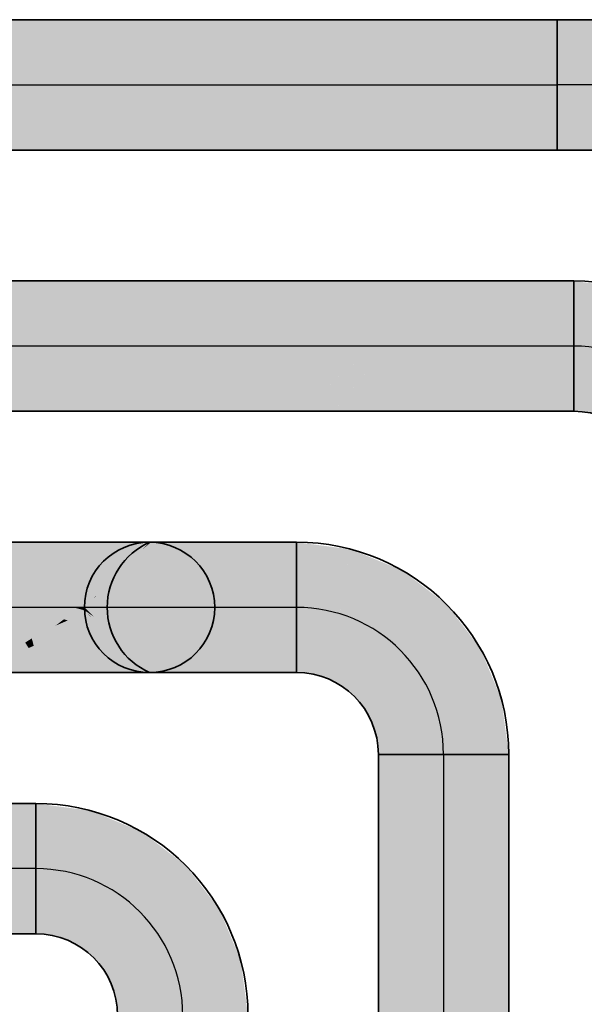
# Model space of a CAD drawing. Extents: x 635 to 1785, y -95 to 499.
# Tile 122 of 159: x 1127.65 to 1130.57, y 166.26 to 171.36. Entities that reach past the tile are written whole.
import ezdxf
from ezdxf.lldxf.tags import DXFTag

# ---------------------------------------------------------------- set-up
doc = ezdxf.new("R2010")
doc.units = 0
doc.layers.get('0').update_dxf_attribs({"lineweight": 35})
doc.layers.add('Rohrleitung', color=1, linetype='Continuous', lineweight=35, true_color=0xff0000)
doc.layers.add('Rohrleitung-Shading', color=1, linetype='Continuous', lineweight=35, true_color=0xff0000)
tags = doc.linetypes.add('STRICHPUNKT2', pattern=[12.7, 6.35, -3.175, 0, -3.175]).pattern_tags.tags
tags[10:11] = [DXFTag(74, 4), DXFTag(75, 0), DXFTag(340, '0'), DXFTag(46, 0.0), DXFTag(50, 0.0), DXFTag(44, 0.0), DXFTag(45, 0.0)]
tags[8:9] = [DXFTag(74, 4), DXFTag(75, 0), DXFTag(340, '0'), DXFTag(46, 0.0), DXFTag(50, 0.0), DXFTag(44, 0.0), DXFTag(45, 0.0)]
tags[6:7] = [DXFTag(74, 4), DXFTag(75, 0), DXFTag(340, '0'), DXFTag(46, 0.0), DXFTag(50, 0.0), DXFTag(44, 0.0), DXFTag(45, 0.0)]
tags[4:5] = [DXFTag(74, 4), DXFTag(75, 0), DXFTag(340, '0'), DXFTag(46, 0.0), DXFTag(50, 0.0), DXFTag(44, 0.0), DXFTag(45, 0.0)]

# ---------------------------------------------------------------- blocks, each defined once
blk = doc.blocks.new('Shading-A06HSUEENL', base_point=(1129.843, 127.1692))
at = {"layer": 'Rohrleitung-Shading', "color": 12, "true_color": 0xd90000}
for points in [[(1129.843, 167.2851), (1129.843, 167.5567), (1129.506, 167.3479), (1129.506, 167.5567)], [(1129.8837, 166.9405), (1130.1801, 166.9808), (1129.843, 167.5567), (1130.1801, 167.5567)], [(1129.843, 167.5567), (1129.843, 167.2851), (1129.8628, 167.2573)], [(1129.506, 167.1189), (1129.843, 166.9349), (1129.506, 167.3479), (1129.843, 167.2851)], [(1129.843, 167.2851), (1129.843, 166.9349), (1129.8628, 167.2573), (1129.8837, 166.9405)], [(1129.843, 166.6882), (1129.843, 166.9349), (1129.506, 167.0696), (1129.506, 167.1189)], [(1129.843, 166.6041), (1129.843, 166.6882), (1129.506, 166.8968), (1129.506, 167.0696)], [(1130.0977, 166.3159), (1130.1801, 166.3702), (1129.843, 166.6882), (1130.1801, 166.9808)], [(1129.9559, 166.7862), (1130.1801, 166.9808), (1129.8878, 166.8759), (1129.8837, 166.9405)], [(1129.8837, 166.9405), (1129.843, 166.9349), (1129.8878, 166.8759)], [(1129.843, 166.9349), (1129.843, 166.6882), (1129.9559, 166.7862)], [(1129.506, 166.6494), (1129.843, 166.1481), (1129.506, 166.8968), (1129.843, 166.6041)], [(1129.843, 165.538), (1129.843, 166.1481), (1129.506, 166.2177), (1129.506, 166.6494)], [(1130.0977, 166.3159), (1129.843, 166.6882), (1129.843, 166.6041)], [(1129.843, 166.1481), (1130.0977, 166.3159), (1129.843, 166.6041)], [(1130.1801, 165.7005), (1130.1801, 166.3702), (1129.843, 165.538), (1129.843, 166.1481)]]:
    blk.add_solid(points, dxfattribs=at)
blk = doc.blocks.new('Shading-A06HSUEQNL', base_point=(1128.1775, 168.0303))
at = {"layer": 'Rohrleitung-Shading', "color": 12, "true_color": 0xd90000}
for points in [[(1127.6725, 168.3167), (1127.7598, 168.6537), (1127.563, 168.3167), (1127.563, 168.6537)], [(1127.6798, 168.1346), (1127.563, 168.3167), (1127.563, 168.0605)], [(1127.714, 168.1564), (1127.6744, 168.3094), (1127.6798, 168.1346), (1127.563, 168.3167)], [(1127.6744, 168.3094), (1127.6725, 168.3167), (1127.563, 168.3167)], [(1127.563, 168.0462), (1127.6979, 168.1064), (1127.563, 168.0605), (1127.6798, 168.1346)], [(1127.724, 168.118), (1127.714, 168.1564), (1127.6979, 168.1064), (1127.6798, 168.1346)], [(1127.7467, 168.0303), (1127.6979, 168.1064), (1127.563, 167.9797), (1127.563, 168.0462)], [(1127.6979, 168.1064), (1127.7467, 168.0303), (1127.724, 168.118)], [(1127.7467, 168.0303), (1127.563, 167.9797), (1127.5677, 167.9797)], [(1127.5677, 167.9797), (1127.7598, 167.9797), (1127.7467, 168.0303)]]:
    blk.add_solid(points, dxfattribs=at)
at = {"layer": 'Rohrleitung-Shading', "color": 12, "true_color": 0xd30000}
for points in [[(1127.7745, 168.3167), (1127.943, 168.6537), (1127.6725, 168.3167), (1127.7598, 168.6537)], [(1127.6744, 168.3094), (1127.7897, 168.2863), (1127.6725, 168.3167), (1127.782, 168.3018)], [(1127.782, 168.3018), (1127.7745, 168.3167), (1127.6725, 168.3167)], [(1127.8246, 168.2168), (1127.7897, 168.2863), (1127.714, 168.1564), (1127.6744, 168.3094)], [(1127.8528, 168.1603), (1127.8246, 168.2168), (1127.724, 168.118), (1127.714, 168.1564)], [(1127.724, 168.118), (1127.7467, 168.0303), (1127.8528, 168.1603), (1127.9056, 168.0544)], [(1127.7467, 168.0303), (1127.7598, 167.9797), (1127.9056, 168.0544), (1127.943, 167.9797)]]:
    blk.add_solid(points, dxfattribs=at)
at = {"layer": 'Rohrleitung-Shading', "color": 12, "true_color": 0xc70000}
for points in [[(1127.8622, 168.3167), (1128.1005, 168.6537), (1127.7745, 168.3167), (1127.943, 168.6537)], [(1127.782, 168.3018), (1127.8954, 168.2698), (1127.7745, 168.3167), (1127.8727, 168.3018)], [(1127.8727, 168.3018), (1127.8622, 168.3167), (1127.7745, 168.3167)], [(1127.7897, 168.2863), (1127.9135, 168.2441), (1127.782, 168.3018), (1127.8954, 168.2698)], [(1127.8246, 168.2168), (1127.8373, 168.2222), (1127.7897, 168.2863), (1127.8804, 168.2554)], [(1127.9587, 168.1801), (1127.9135, 168.2441), (1127.8246, 168.2168), (1127.8995, 168.2489)], [(1127.8373, 168.2222), (1127.8995, 168.2489), (1127.8804, 168.2554)], [(1127.9587, 168.1801), (1127.8246, 168.2168), (1127.8528, 168.1603)], [(1127.8528, 168.1603), (1127.9056, 168.0544), (1127.9587, 168.1801), (1128.0476, 168.0544)], [(1127.9056, 168.0544), (1127.943, 167.9797), (1128.0476, 168.0544), (1128.1005, 167.9797)]]:
    blk.add_solid(points, dxfattribs=at)
at = {"layer": 'Rohrleitung-Shading', "color": 12, "true_color": 0xb60000}
for points in [[(1127.9293, 168.3167), (1128.2212, 168.6537), (1127.8622, 168.3167), (1128.1005, 168.6537)], [(1127.8727, 168.3018), (1127.97, 168.2698), (1127.8622, 168.3167), (1127.9423, 168.3018)], [(1127.9423, 168.3018), (1127.9293, 168.3167), (1127.8622, 168.3167)], [(1127.8954, 168.2698), (1128.017, 168.2156), (1127.8727, 168.3018), (1127.97, 168.2698)], [(1127.9135, 168.2441), (1128.0515, 168.1757), (1127.8954, 168.2698), (1128.017, 168.2156)], [(1128.0427, 168.1801), (1127.9135, 168.2441), (1127.9587, 168.1801)], [(1128.0515, 168.1757), (1128.0427, 168.1801), (1128.0476, 168.0544), (1127.9587, 168.1801)], [(1128.0515, 168.1757), (1128.0476, 168.0544), (1128.1775, 168.0303)], [(1128.0476, 168.0544), (1128.1005, 167.9797), (1128.1775, 168.0303), (1128.2212, 167.9797)]]:
    blk.add_solid(points, dxfattribs=at)
at = {"layer": 'Rohrleitung-Shading', "color": 14, "true_color": 0xa20000}
for points in [[(1127.9717, 168.3167), (1128.2971, 168.6537), (1127.9293, 168.3167), (1128.2212, 168.6537)], [(1127.9423, 168.3018), (1128.017, 168.2698), (1127.9293, 168.3167), (1127.9861, 168.3018)], [(1127.9861, 168.3018), (1127.9717, 168.3167), (1127.9293, 168.3167)], [(1127.97, 168.2698), (1128.0693, 168.2156), (1127.9423, 168.3018), (1128.017, 168.2698)], [(1128.017, 168.2156), (1128.1526, 168.1293), (1127.97, 168.2698), (1128.0693, 168.2156)], [(1128.0515, 168.1757), (1128.2122, 168.0677), (1128.017, 168.2156), (1128.1526, 168.1293)], [(1128.0515, 168.1757), (1128.2971, 167.9797), (1128.2122, 168.0677)], [(1128.0515, 168.1757), (1128.1775, 168.0303), (1128.2971, 167.9797), (1128.2953, 167.9797)], [(1128.1775, 168.0303), (1128.2212, 167.9797), (1128.2953, 167.9797)]]:
    blk.add_solid(points, dxfattribs=at)
at = {"layer": 'Rohrleitung-Shading', "color": 16, "true_color": 0x8b0000}
for points in [[(1127.9861, 168.3167), (1128.323, 168.6537), (1127.9717, 168.3167), (1128.2971, 168.6537)], [(1127.9882, 168.3004), (1127.9717, 168.3167), (1127.9861, 168.3018)], [(1127.9882, 168.3004), (1128.033, 168.2698), (1127.9717, 168.3167), (1128.001, 168.3018)], [(1128.001, 168.3018), (1127.9861, 168.3167), (1127.9717, 168.3167)], [(1128.017, 168.2698), (1128.0261, 168.2627), (1127.9861, 168.3018), (1127.9882, 168.3004)], [(1128.0261, 168.2627), (1128.0872, 168.2156), (1127.9882, 168.3004), (1128.033, 168.2698)], [(1128.0693, 168.2156), (1128.0961, 168.1935), (1128.017, 168.2698), (1128.0261, 168.2627)], [(1128.1735, 168.1293), (1128.0872, 168.2156), (1128.0961, 168.1935), (1128.0261, 168.2627)], [(1128.1526, 168.1293), (1128.2181, 168.0724), (1128.0693, 168.2156), (1128.0961, 168.1935)], [(1128.0961, 168.1935), (1128.2181, 168.0724), (1128.1735, 168.1293), (1128.3107, 167.9921)], [(1128.2122, 168.0677), (1128.3118, 167.9797), (1128.1526, 168.1293), (1128.2181, 168.0724)], [(1128.2971, 167.9797), (1128.3118, 167.9797), (1128.2122, 168.0677)], [(1128.2181, 168.0724), (1128.3118, 167.9797), (1128.3107, 167.9921), (1128.323, 167.9797)]]:
    blk.add_solid(points, dxfattribs=at)
blk = doc.blocks.new('Shading-A06HSUFINL', base_point=(1130.431, 170.6817))
at = {"layer": 'Rohrleitung-Shading', "color": 12, "true_color": 0xd90000}
for points in [[(1130.431, 171.0187), (1130.431, 171.3557), (760.9285, 171.0187), (760.9285, 171.3557)], [(1130.431, 170.6817), (1130.431, 171.0187), (760.9285, 170.6817), (760.9285, 171.0187)]]:
    blk.add_solid(points, dxfattribs=at)
blk = doc.blocks.new('Shading-A06HSUFKNL', base_point=(1130.431, 170.6817))
at = {"layer": 'Rohrleitung-Shading', "color": 12, "true_color": 0xd90000}
for points in [[(1130.5405, 171.0187), (1130.6277, 171.3557), (1130.431, 171.0187), (1130.431, 171.3557)], [(1130.431, 170.6817), (1130.6277, 170.6817), (1130.431, 171.0187), (1130.5425, 171.0114)], [(1130.5425, 171.0114), (1130.5405, 171.0187), (1130.431, 171.0187)]]:
    blk.add_solid(points, dxfattribs=at)
at = {"layer": 'Rohrleitung-Shading', "color": 12, "true_color": 0xd30000}
for points in [[(1130.6426, 171.0187), (1130.811, 171.3557), (1130.5405, 171.0187), (1130.6277, 171.3557)], [(1130.5425, 171.0114), (1130.6577, 170.9884), (1130.5405, 171.0187), (1130.65, 171.0038)], [(1130.65, 171.0038), (1130.6426, 171.0187), (1130.5405, 171.0187)], [(1130.6277, 170.6817), (1130.811, 170.6817), (1130.5425, 171.0114), (1130.6577, 170.9884)]]:
    blk.add_solid(points, dxfattribs=at)
at = {"layer": 'Rohrleitung-Shading', "color": 12, "true_color": 0xc70000}
for points in [[(1130.7301, 171.0187), (1130.9684, 171.3557), (1130.6426, 171.0187), (1130.811, 171.3557)], [(1130.65, 171.0038), (1130.7633, 170.9718), (1130.6426, 171.0187), (1130.7407, 171.0038)], [(1130.7407, 171.0038), (1130.7301, 171.0187), (1130.6426, 171.0187)], [(1130.6577, 170.9884), (1130.7815, 170.9462), (1130.65, 171.0038), (1130.7633, 170.9718)], [(1130.811, 170.6817), (1130.9684, 170.6817), (1130.6577, 170.9884), (1130.7815, 170.9462)]]:
    blk.add_solid(points, dxfattribs=at)
at = {"layer": 'Rohrleitung-Shading', "color": 12, "true_color": 0xb60000}
for points in [[(1130.7974, 171.0187), (1131.0892, 171.3557), (1130.7301, 171.0187), (1130.9684, 171.3557)], [(1130.7407, 171.0038), (1130.838, 170.9718), (1130.7301, 171.0187), (1130.8103, 171.0038)], [(1130.8103, 171.0038), (1130.7974, 171.0187), (1130.7301, 171.0187)], [(1130.7633, 170.9718), (1130.885, 170.9176), (1130.7407, 171.0038), (1130.838, 170.9718)], [(1130.7815, 170.9462), (1130.9194, 170.8777), (1130.7633, 170.9718), (1130.885, 170.9176)], [(1130.9684, 170.6817), (1131.0892, 170.6817), (1130.7815, 170.9462), (1130.9194, 170.8777)]]:
    blk.add_solid(points, dxfattribs=at)
at = {"layer": 'Rohrleitung-Shading', "color": 14, "true_color": 0xa20000}
for points in [[(1130.8396, 171.0187), (1131.1652, 171.3557), (1130.7974, 171.0187), (1131.0892, 171.3557)], [(1130.8103, 171.0038), (1130.885, 170.9718), (1130.7974, 171.0187), (1130.854, 171.0038)], [(1130.854, 171.0038), (1130.8396, 171.0187), (1130.7974, 171.0187)], [(1130.838, 170.9718), (1130.9374, 170.9176), (1130.8103, 171.0038), (1130.885, 170.9718)], [(1130.885, 170.9176), (1131.0206, 170.8313), (1130.838, 170.9718), (1130.9374, 170.9176)], [(1130.9194, 170.8777), (1131.0802, 170.7697), (1130.885, 170.9176), (1131.0206, 170.8313)], [(1131.0892, 170.6817), (1131.1652, 170.6817), (1130.9194, 170.8777), (1131.0802, 170.7697)]]:
    blk.add_solid(points, dxfattribs=at)
at = {"layer": 'Rohrleitung-Shading', "color": 16, "true_color": 0x8b0000}
for points in [[(1130.854, 171.0187), (1131.191, 171.3557), (1130.8396, 171.0187), (1131.1652, 171.3557)], [(1130.8561, 171.0024), (1130.8396, 171.0187), (1130.854, 171.0038)], [(1130.8561, 171.0024), (1130.901, 170.9718), (1130.8396, 171.0187), (1130.869, 171.0038)], [(1130.869, 171.0038), (1130.854, 171.0187), (1130.8396, 171.0187)], [(1130.885, 170.9718), (1130.8942, 170.9647), (1130.854, 171.0038), (1130.8561, 171.0024)], [(1130.8942, 170.9647), (1130.9552, 170.9176), (1130.8561, 171.0024), (1130.901, 170.9718)], [(1130.9374, 170.9176), (1130.964, 170.8955), (1130.885, 170.9718), (1130.8942, 170.9647)], [(1131.0414, 170.8313), (1130.9552, 170.9176), (1130.964, 170.8955), (1130.8942, 170.9647)], [(1131.0206, 170.8313), (1131.0862, 170.7744), (1130.9374, 170.9176), (1130.964, 170.8955)], [(1130.964, 170.8955), (1131.0862, 170.7744), (1131.0414, 170.8313), (1131.1786, 170.6941)], [(1131.0802, 170.7697), (1131.1797, 170.6817), (1131.0206, 170.8313), (1131.0862, 170.7744)], [(1131.0862, 170.7744), (1131.1797, 170.6817), (1131.1786, 170.6941), (1131.191, 170.6817)], [(1131.1652, 170.6817), (1131.1797, 170.6817), (1131.0802, 170.7697)]]:
    blk.add_solid(points, dxfattribs=at)
blk = doc.blocks.new('Shading-A06HSUFWNL', base_point=(1107.2113, 169.6677))
at = {"layer": 'Rohrleitung-Shading', "color": 12, "true_color": 0xd90000}
for points in [[(1128.413, 169.6677), (1127.7333, 170.0047), (1127.5697, 169.6677), (1126.5817, 170.0047)], [(1129.0242, 169.6677), (1128.5229, 170.0047), (1128.413, 169.6677), (1127.7333, 170.0047)], [(1129.5178, 169.7095), (1129.1837, 170.0047), (1129.0242, 169.6677), (1128.5229, 170.0047)], [(1129.5651, 169.6677), (1130.5171, 169.6677), (1129.1837, 170.0047), (1130.5171, 170.0047)], [(1129.5178, 169.7095), (1129.0242, 169.6677), (1129.4814, 169.6677)], [(1129.5651, 169.6677), (1129.5178, 169.7095), (1129.4814, 169.6677)], [(1128.2504, 169.3307), (1128.413, 169.6677), (1127.4601, 169.3307), (1127.5697, 169.6677)], [(1128.8021, 169.3307), (1129.0242, 169.6677), (1128.2504, 169.3307), (1128.413, 169.6677)], [(1129.4814, 169.6677), (1129.0242, 169.6677), (1129.1001, 169.3307), (1128.8021, 169.3307)], [(1129.2725, 169.3307), (1130.5171, 169.3307), (1129.5651, 169.6677), (1130.5171, 169.6677)], [(1129.3657, 169.4381), (1129.5651, 169.6677), (1129.2839, 169.4931), (1129.4814, 169.6677)], [(1129.1001, 169.3307), (1129.2725, 169.3307), (1129.2839, 169.4931), (1129.3657, 169.4381)]]:
    blk.add_solid(points, dxfattribs=at)
blk = doc.blocks.new('Shading-A06HSUG0NL', base_point=(1126.9594, 166.9657))
at = {"layer": 'Rohrleitung-Shading', "color": 16, "true_color": 0x8b0000}
for points in [[(1126.6754, 166.9657), (1127.001, 167.3027), (1126.6381, 166.9657), (1126.9751, 167.3027)], [(1127.001, 166.6287), (1126.6754, 166.9657), (1126.9751, 166.6287), (1126.6381, 166.9657)]]:
    blk.add_solid(points, dxfattribs=at)
at = {"layer": 'Rohrleitung-Shading', "color": 14, "true_color": 0xa20000}
for points in [[(1126.785, 166.9657), (1127.0769, 167.3027), (1126.6754, 166.9657), (1127.001, 167.3027)], [(1127.0769, 166.6287), (1126.785, 166.9657), (1127.001, 166.6287), (1126.6754, 166.9657)]]:
    blk.add_solid(points, dxfattribs=at)
at = {"layer": 'Rohrleitung-Shading', "color": 12, "true_color": 0xb60000}
for points in [[(1126.9594, 166.9657), (1127.1976, 167.3027), (1126.785, 166.9657), (1127.0769, 167.3027)], [(1127.1976, 166.6287), (1126.9594, 166.9657), (1127.0769, 166.6287), (1126.785, 166.9657)]]:
    blk.add_solid(points, dxfattribs=at)
at = {"layer": 'Rohrleitung-Shading', "color": 12, "true_color": 0xc70000}
for points in [[(1127.1865, 166.9657), (1127.3551, 167.3027), (1126.9594, 166.9657), (1127.1976, 167.3027)], [(1127.3551, 166.6287), (1127.1865, 166.9657), (1127.1976, 166.6287), (1126.9594, 166.9657)]]:
    blk.add_solid(points, dxfattribs=at)
at = {"layer": 'Rohrleitung-Shading', "color": 12, "true_color": 0xd30000}
for points in [[(1127.4512, 166.9657), (1127.5383, 167.3027), (1127.1865, 166.9657), (1127.3551, 167.3027)], [(1127.5383, 166.6287), (1127.4512, 166.9657), (1127.3551, 166.6287), (1127.1865, 166.9657)]]:
    blk.add_solid(points, dxfattribs=at)
at = {"layer": 'Rohrleitung-Shading', "color": 12, "true_color": 0xd90000}
for points in [[(1127.735, 166.9657), (1127.735, 167.3027), (1127.4512, 166.9657), (1127.5383, 167.3027)], [(1127.735, 166.6287), (1127.735, 166.9657), (1127.5383, 166.6287), (1127.4512, 166.9657)]]:
    blk.add_solid(points, dxfattribs=at)
blk = doc.blocks.new('Shading-A06HSUG2NL', base_point=(1127.735, 166.9657))
at = {"layer": 'Rohrleitung-Shading', "color": 12, "true_color": 0xd90000}
for points in [[(1127.735, 167.3027), (1127.735, 166.9657), (1128.0189, 167.2654), (1127.9318, 166.9398)], [(1128.0189, 167.2654), (1127.9318, 166.9398), (1128.2836, 167.1557), (1128.115, 166.8639)], [(1128.2836, 167.1557), (1128.115, 166.8639), (1128.5107, 166.9814), (1128.2725, 166.7431)], [(1127.735, 166.9657), (1127.735, 166.6287), (1127.9318, 166.9398), (1127.8445, 166.6143)], [(1128.5107, 166.9814), (1128.2725, 166.7431), (1128.6851, 166.7542), (1128.3932, 166.5857)], [(1127.9318, 166.9398), (1127.8445, 166.6143), (1128.115, 166.8639), (1127.9465, 166.5721)], [(1128.115, 166.8639), (1127.9465, 166.5721), (1128.2725, 166.7431), (1128.0342, 166.5048)], [(1128.6851, 166.7542), (1128.3932, 166.5857), (1128.7947, 166.4897), (1128.4691, 166.4024)], [(1128.2725, 166.7431), (1128.0342, 166.5048), (1128.3932, 166.5857), (1128.1013, 166.4172)], [(1128.3932, 166.5857), (1128.1013, 166.4172), (1128.4691, 166.4024), (1128.1437, 166.3152)], [(1128.7947, 166.4897), (1128.4691, 166.4024), (1128.832, 166.2057), (1128.495, 166.2057)], [(1128.4691, 166.4024), (1128.1437, 166.3152), (1128.495, 166.2057), (1128.1581, 166.2057)]]:
    blk.add_solid(points, dxfattribs=at)
blk = doc.blocks.new('Shading-A06HSUG4NL', base_point=(1128.323, 167.9797))
at = {"layer": 'Rohrleitung-Shading', "color": 16, "true_color": 0x8b0000}
for points in [[(1128.2834, 168.6141), (1128.0385, 168.3692), (1128.3309, 168.6537), (1128.0465, 168.3758)], [(1128.3309, 168.6537), (1128.0465, 168.3758), (1128.349, 168.6537), (1128.2161, 168.5161)], [(1128.3309, 168.6537), (1128.323, 168.6537), (1128.2834, 168.6141)], [(1128.0465, 168.3758), (1127.9861, 168.3167), (1128.2161, 168.5161), (1128.0234, 168.3167)], [(1128.0385, 168.3692), (1127.9861, 168.3167), (1128.0465, 168.3758)], [(1128.3237, 167.9797), (1127.9861, 168.3167), (1128.3167, 167.9862)], [(1128.3237, 167.9797), (1128.349, 167.9797), (1127.9861, 168.3167), (1128.0234, 168.3167)], [(1128.323, 167.9797), (1128.3237, 167.9797), (1128.3167, 167.9862)]]:
    blk.add_solid(points, dxfattribs=at)
at = {"layer": 'Rohrleitung-Shading', "color": 14, "true_color": 0xa20000}
for points in [[(1128.3751, 168.5962), (1128.4248, 168.6537), (1128.2161, 168.5161), (1128.349, 168.6537)], [(1128.2161, 168.5161), (1128.2213, 168.4186), (1128.3751, 168.5962)], [(1128.2161, 168.5161), (1128.0234, 168.3167), (1128.2213, 168.4186), (1128.0293, 168.3167)], [(1128.0293, 168.3167), (1128.1331, 168.3167), (1128.2213, 168.4186)], [(1128.4248, 167.9797), (1128.1331, 168.3167), (1128.349, 167.9797), (1128.0234, 168.3167)]]:
    blk.add_solid(points, dxfattribs=at)
at = {"layer": 'Rohrleitung-Shading', "color": 12, "true_color": 0xb60000}
for points in [[(1128.5294, 168.6309), (1128.5457, 168.6537), (1128.3751, 168.5962), (1128.4248, 168.6537)], [(1128.3751, 168.5962), (1128.2213, 168.4186), (1128.5294, 168.6309), (1128.4191, 168.4748)], [(1128.2213, 168.4186), (1128.1331, 168.3167), (1128.4191, 168.4748), (1128.3074, 168.3167)], [(1128.5457, 167.9797), (1128.3074, 168.3167), (1128.4248, 167.9797), (1128.1331, 168.3167)]]:
    blk.add_solid(points, dxfattribs=at)
at = {"layer": 'Rohrleitung-Shading', "color": 12, "true_color": 0xc70000}
for points in [[(1128.6902, 168.628), (1128.703, 168.6537), (1128.5294, 168.6309), (1128.5457, 168.6537)], [(1128.5294, 168.6309), (1128.4191, 168.4748), (1128.6902, 168.628), (1128.6211, 168.4899)], [(1128.4191, 168.4748), (1128.3074, 168.3167), (1128.6211, 168.4899), (1128.5345, 168.3167)], [(1128.703, 167.9797), (1128.5345, 168.3167), (1128.5457, 167.9797), (1128.3074, 168.3167)]]:
    blk.add_solid(points, dxfattribs=at)
at = {"layer": 'Rohrleitung-Shading', "color": 12, "true_color": 0xd30000}
for points in [[(1128.8691, 168.5871), (1128.8864, 168.6537), (1128.6902, 168.628), (1128.703, 168.6537)], [(1128.6902, 168.628), (1128.6211, 168.4899), (1128.8691, 168.5871), (1128.8379, 168.4668)], [(1128.6211, 168.4899), (1128.5345, 168.3167), (1128.8379, 168.4668), (1128.7991, 168.3167)], [(1128.8864, 167.9797), (1128.7991, 168.3167), (1128.703, 167.9797), (1128.5345, 168.3167)]]:
    blk.add_solid(points, dxfattribs=at)
at = {"layer": 'Rohrleitung-Shading', "color": 12, "true_color": 0xd90000}
for points in [[(1129.083, 168.4985), (1129.083, 168.6537), (1128.8691, 168.5871), (1128.8864, 168.6537)], [(1128.8691, 168.5871), (1128.8379, 168.4668), (1129.083, 168.4985), (1129.083, 168.4011)], [(1128.8379, 168.4668), (1128.7991, 168.3167), (1129.083, 168.4011), (1129.083, 168.3167)], [(1129.083, 167.9797), (1129.083, 168.3167), (1128.8864, 167.9797), (1128.7991, 168.3167)]]:
    blk.add_solid(points, dxfattribs=at)
blk = doc.blocks.new('Shading-A06HSUGCNL', base_point=(1130.9243, 169.6132))
at = {"layer": 'Rohrleitung-Shading', "color": 12, "true_color": 0xd90000}
for points in [[(1130.5171, 169.6677), (1130.7172, 169.6546), (1130.5171, 170.0047), (1130.801, 169.9673)], [(1130.9243, 169.6132), (1131.0656, 169.8578), (1130.7172, 169.6546), (1130.801, 169.9673)], [(1131.1466, 169.5373), (1131.2927, 169.6834), (1130.9243, 169.6132), (1131.0656, 169.8578)], [(1130.6265, 169.3163), (1130.7137, 169.6418), (1130.5171, 169.3307), (1130.5171, 169.6677)], [(1130.5171, 169.6677), (1130.7137, 169.6418), (1130.7172, 169.6546)], [(1130.7172, 169.6546), (1130.7137, 169.6418), (1130.9104, 169.5891), (1130.8971, 169.5659)], [(1130.7172, 169.6546), (1130.9104, 169.5891), (1130.8632, 169.6254)], [(1131.3947, 169.4144), (1131.467, 169.4562), (1131.1466, 169.5373), (1131.2927, 169.6834)], [(1130.7285, 169.274), (1130.8971, 169.5659), (1130.6265, 169.3163), (1130.7137, 169.6418)], [(1130.9104, 169.5891), (1130.9243, 169.6132), (1130.8632, 169.6254)], [(1131.0544, 169.4451), (1130.9861, 169.5779), (1130.9104, 169.5891), (1130.9243, 169.6132)], [(1130.9713, 169.5971), (1130.9243, 169.6132), (1130.9861, 169.5779)], [(1130.8162, 169.2068), (1131.0544, 169.4451), (1130.7285, 169.274), (1130.8971, 169.5659)], [(1131.0544, 169.4451), (1130.9104, 169.5891), (1130.8971, 169.5659)], [(1131.0826, 169.5591), (1130.9713, 169.5971), (1131.1141, 169.5048), (1130.9861, 169.5779)], [(1131.1141, 169.5048), (1130.9861, 169.5779), (1131.0734, 169.4641)], [(1130.9861, 169.5779), (1131.0544, 169.4451), (1131.0734, 169.4641)], [(1131.1141, 169.5048), (1131.1466, 169.5373), (1131.0826, 169.5591)], [(1131.1985, 169.3011), (1131.1141, 169.5048), (1131.1752, 169.2877), (1131.0734, 169.4641)], [(1131.1466, 169.5373), (1131.1141, 169.5048), (1131.3947, 169.4144), (1131.1985, 169.3011)], [(1131.0734, 169.4641), (1131.0544, 169.4451), (1131.1752, 169.2877)], [(1131.519, 169.3307), (1131.467, 169.4562), (1131.3947, 169.4144)], [(1130.8834, 169.1192), (1131.1752, 169.2877), (1130.8162, 169.2068), (1131.0544, 169.4451)], [(1131.3947, 169.4144), (1131.1985, 169.3011), (1131.519, 169.3307), (1131.2012, 169.291)], [(1131.1985, 169.3011), (1131.1752, 169.2877), (1131.2012, 169.291)], [(1131.519, 169.3307), (1131.2012, 169.291), (1131.5767, 169.1917), (1131.2511, 169.1044)], [(1130.9257, 169.0172), (1131.2511, 169.1044), (1130.8834, 169.1192), (1131.1752, 169.2877)], [(1131.2012, 169.291), (1131.1752, 169.2877), (1131.2511, 169.1044)], [(1131.2771, 168.9077), (1131.614, 168.9077), (1131.2511, 169.1044), (1131.5767, 169.1917)], [(1130.9401, 168.9077), (1131.2771, 168.9077), (1130.9257, 169.0172), (1131.2511, 169.1044)]]:
    blk.add_solid(points, dxfattribs=at)
blk = doc.blocks.new('Shading-A06HSUGGNL', base_point=(1129.6801, 168.1538))
at = {"layer": 'Rohrleitung-Shading', "color": 12, "true_color": 0xd90000}
for points in [[(1129.3268, 168.4664), (1129.3669, 168.6163), (1129.083, 168.6534), (1129.083, 168.6537)], [(1129.083, 168.6534), (1129.083, 168.4985), (1129.3268, 168.4664), (1129.3016, 168.3723)], [(1129.3669, 168.616), (1129.3268, 168.4664), (1129.554, 168.3723), (1129.5052, 168.2879)], [(1129.554, 168.3723), (1129.6316, 168.5068), (1129.3669, 168.616), (1129.3669, 168.6163)], [(1129.3016, 168.3723), (1129.083, 168.4985), (1129.2867, 168.3167), (1129.083, 168.4011)], [(1129.6801, 168.1538), (1129.8588, 168.3324), (1129.554, 168.3723), (1129.6316, 168.5068)], [(1129.5052, 168.2879), (1129.3268, 168.4664), (1129.4764, 168.2381), (1129.3016, 168.3723)], [(1129.083, 168.4011), (1129.083, 168.3167), (1129.2867, 168.3167), (1129.2798, 168.2908)], [(1129.4764, 168.2381), (1129.3016, 168.3723), (1129.463, 168.2149), (1129.2867, 168.3167)], [(1129.554, 168.3723), (1129.5052, 168.2879), (1129.6801, 168.1538), (1129.6394, 168.1131)], [(1129.7644, 167.9501), (1130.0331, 168.1052), (1129.6801, 168.1538), (1129.8588, 168.3324)], [(1129.1925, 167.9653), (1129.2798, 168.2908), (1129.083, 167.9797), (1129.083, 168.3167)], [(1129.2946, 167.923), (1129.463, 168.2149), (1129.1925, 167.9653), (1129.2798, 168.2908)], [(1129.3763, 168.2649), (1129.2867, 168.3167), (1129.2798, 168.2908)], [(1129.463, 168.2149), (1129.3763, 168.2649), (1129.2798, 168.2908)], [(1129.6394, 168.1131), (1129.5052, 168.2879), (1129.6205, 168.0941), (1129.4764, 168.2381)], [(1129.4764, 168.2381), (1129.463, 168.2149), (1129.6205, 168.0941)], [(1129.3822, 167.8558), (1129.6205, 168.0941), (1129.2946, 167.923), (1129.463, 168.2149)], [(1129.6801, 168.1538), (1129.6394, 168.1131), (1129.7644, 167.9501), (1129.7412, 167.9367)], [(1129.4493, 167.7682), (1129.7412, 167.9367), (1129.3822, 167.8558), (1129.6205, 168.0941)], [(1129.6394, 168.1131), (1129.6205, 168.0941), (1129.7412, 167.9367)], [(1129.8171, 167.7534), (1130.1427, 167.8407), (1129.7644, 167.9501), (1130.0331, 168.1052)], [(1129.4916, 167.6662), (1129.8171, 167.7534), (1129.4493, 167.7682), (1129.7412, 167.9367)], [(1129.7412, 167.9367), (1129.8171, 167.7534), (1129.7644, 167.9501)], [(1129.843, 167.5567), (1130.1801, 167.5567), (1129.8171, 167.7534), (1130.1427, 167.8407)], [(1129.506, 167.5567), (1129.843, 167.5567), (1129.4916, 167.6662), (1129.8171, 167.7534)]]:
    blk.add_solid(points, dxfattribs=at)
blk = doc.blocks.new('Rohrbogen-A06HSULQNL', base_point=(1127.735, 166.2057))
at = {"color": 0, "linetype": 'ByBlock', "lineweight": -2, "ltscale": 0.35}
for p, q in [((1127.735, 167.3027), (1127.735, 166.6287)), ((1128.832, 166.2057), (1128.158, 166.2057))]:
    blk.add_line(p, q, dxfattribs=at)
for major_axis in [(1.097, 0), (0.423, 0)]:
    blk.add_ellipse((1127.735, 166.2057), major_axis=major_axis, ratio=1, start_param=0, end_param=1.570796, dxfattribs=at)
at = {"color": 0, "linetype": 'STRICHPUNKT2', "lineweight": 25, "ltscale": 0.25}
blk.add_ellipse((1127.735, 166.2057), major_axis=(0.76, 0), ratio=1, start_param=0, end_param=1.570796, dxfattribs=at)
blk = doc.blocks.new('Rohrbogen-A06HSUQYNL', base_point=(1129.083, 167.5567))
at = {"color": 0, "linetype": 'ByBlock', "lineweight": -2, "ltscale": 0.35}
for p, q in [((1129.083, 167.9797), (1129.083, 168.6537)), ((1129.506, 167.5567), (1130.18, 167.5567))]:
    blk.add_line(p, q, dxfattribs=at)
for major_axis in [(1.097, 0), (0.423, 0)]:
    blk.add_ellipse((1129.083, 167.5567), major_axis=major_axis, ratio=1, start_param=0, end_param=1.570796, dxfattribs=at)
at = {"color": 0, "linetype": 'STRICHPUNKT2', "lineweight": 25, "ltscale": 0.25}
blk.add_ellipse((1129.083, 167.5567), major_axis=(0.76, 0), ratio=1, start_param=0, end_param=1.570796, dxfattribs=at)
blk = doc.blocks.new('Rohrbogen-A06HSUR0NL', base_point=(1130.5171, 168.9077))
at = {"color": 0, "linetype": 'ByBlock', "lineweight": -2, "ltscale": 0.35}
for p, q in [((1130.517, 169.3307), (1130.517, 170.0047)), ((1130.94, 168.9077), (1131.614, 168.9077))]:
    blk.add_line(p, q, dxfattribs=at)
for major_axis in [(1.097, 0), (0.423, 0)]:
    blk.add_ellipse((1130.517, 168.9077), major_axis=major_axis, ratio=1, start_param=0, end_param=1.570796, dxfattribs=at)
at = {"color": 0, "linetype": 'STRICHPUNKT2', "lineweight": 25, "ltscale": 0.25}
blk.add_ellipse((1130.517, 168.9077), major_axis=(0.76, 0), ratio=1, start_param=0, end_param=1.570796, dxfattribs=at)
blk = doc.blocks.new('Stahlrohr nach DIN 2448-A06HSW1WNL', base_point=(1129.506, 88.7932))
at = {"color": 0, "linetype": 'ByBlock', "lineweight": -2, "ltscale": 0.35}
for p, q in [((1129.506, 167.5567), (1129.506, 88.7932)), ((1129.506, 167.5567), (1129.7035, 167.5567)), ((1129.7035, 167.5567), (1129.9826, 167.5567)), ((1129.9826, 167.5567), (1130.18, 167.5567)), ((1130.18, 88.7932), (1130.18, 167.5567))]:
    blk.add_line(p, q, dxfattribs=at)
at = {"color": 0, "linetype": 'STRICHPUNKT2', "lineweight": 25, "ltscale": 0.25}
blk.add_line((1129.843, 167.5567), (1129.843, 88.7932), dxfattribs=at)
blk = doc.blocks.new('Rohrbogen-A06HSW26NL', base_point=(1130.431, 170.6817))
at = {"color": 0, "linetype": 'ByBlock', "lineweight": -2, "ltscale": 0.35}
for p, q in [((1130.431, 170.6817), (1130.431, 171.3557)), ((1130.6277, 171.3557), (1130.431, 171.3557)), ((1130.811, 171.3557), (1130.6277, 171.3557)), ((1130.9684, 171.3557), (1130.811, 171.3557)), ((1131.0892, 171.3557), (1130.9684, 171.3557)), ((1131.1651, 171.3557), (1131.0892, 171.3557)), ((1131.191, 171.3557), (1131.1651, 171.3557)), ((1130.6277, 170.6817), (1130.431, 170.6817)), ((1130.811, 170.6817), (1130.6277, 170.6817)), ((1130.9684, 170.6817), (1130.811, 170.6817)), ((1131.0892, 170.6817), (1130.9684, 170.6817)), ((1131.1651, 170.6817), (1131.0892, 170.6817)), ((1131.191, 170.6817), (1131.1651, 170.6817))]:
    blk.add_line(p, q, dxfattribs=at)
at = {"color": 0, "linetype": 'STRICHPUNKT2', "lineweight": 25, "ltscale": 0.25}
blk.add_line((1131.191, 171.0187), (1130.431, 171.0187), dxfattribs=at)
at = {"color": 0, "linetype": 'ByBlock', "lineweight": -2, "ltscale": 0.35}
blk.add_circle((1131.191, 171.0187), 0.337, dxfattribs=at)
blk = doc.blocks.new('Stahlrohr nach DIN 2448-A06HSW28NL', base_point=(760.9285, 170.6817))
at = {"color": 0, "linetype": 'ByBlock', "lineweight": -2, "ltscale": 0.35}
for p, q in [((1130.431, 171.3557), (760.9285, 171.3557)), ((1130.431, 171.1583), (1130.431, 171.3557)), ((1130.431, 170.8791), (1130.431, 171.1583)), ((1130.431, 170.6817), (1130.431, 170.8791)), ((760.9285, 170.6817), (1130.431, 170.6817))]:
    blk.add_line(p, q, dxfattribs=at)
at = {"color": 0, "linetype": 'STRICHPUNKT2', "lineweight": 25, "ltscale": 0.25}
blk.add_line((760.9285, 171.0187), (1130.431, 171.0187), dxfattribs=at)
blk = doc.blocks.new('Stahlrohr nach DIN 2448-A06HSW2GNL', base_point=(763.3335, 169.3307))
at = {"color": 0, "linetype": 'ByBlock', "lineweight": -2, "ltscale": 0.35}
for p, q in [((1130.517, 170.0047), (763.3335, 170.0047)), ((1130.517, 170.0047), (1130.517, 169.8073)), ((1130.517, 169.8073), (1130.517, 169.5281)), ((1130.517, 169.5281), (1130.517, 169.3307)), ((763.3335, 169.3307), (1130.517, 169.3307))]:
    blk.add_line(p, q, dxfattribs=at)
at = {"color": 0, "linetype": 'STRICHPUNKT2', "lineweight": 25, "ltscale": 0.25}
blk.add_line((1130.517, 169.6677), (763.3335, 169.6677), dxfattribs=at)
blk = doc.blocks.new('Rohrbogen-A06HSW2INL', base_point=(1127.9861, 167.9797))
at = {"color": 0, "linetype": 'ByBlock', "lineweight": -2, "ltscale": 0.35}
for p, q in [((1128.3489, 168.6537), (1128.323, 168.6537)), ((1128.4249, 168.6537), (1128.3489, 168.6537)), ((1128.5456, 168.6537), (1128.4249, 168.6537)), ((1128.703, 168.6537), (1128.5456, 168.6537)), ((1128.8863, 168.6537), (1128.703, 168.6537)), ((1129.083, 168.6537), (1128.8863, 168.6537)), ((1129.083, 167.9797), (1129.083, 168.6537)), ((1128.3489, 167.9797), (1128.323, 167.9797)), ((1128.4249, 167.9797), (1128.3489, 167.9797)), ((1128.5456, 167.9797), (1128.4249, 167.9797)), ((1128.703, 167.9797), (1128.5456, 167.9797)), ((1128.8863, 167.9797), (1128.703, 167.9797)), ((1129.083, 167.9797), (1128.8863, 167.9797))]:
    blk.add_line(p, q, dxfattribs=at)
at = {"color": 0, "linetype": 'STRICHPUNKT2', "lineweight": 25, "ltscale": 0.25}
blk.add_line((1129.083, 168.3167), (1128.323, 168.3167), dxfattribs=at)
at = {"color": 0, "linetype": 'ByBlock', "lineweight": -2, "ltscale": 0.35}
blk.add_circle((1128.323, 168.3167), 0.337, dxfattribs=at)
at = {"color": 0, "lineweight": -2}
blk.add_ellipse((1128.4727, 168.3167), major_axis=(-0.1497, 0.337), ratio=1, start_param=0, end_param=2.305501, dxfattribs=at)
blk = doc.blocks.new('Stahlrohr nach DIN 2448-A06HSW2KNL', base_point=(1127.986, 167.9797))
at = {"color": 0, "linetype": 'STRICHPUNKT2', "lineweight": 25, "ltscale": 0.25}
blk.add_line((1128.323, 168.3167), (1128.323, 168.3167), dxfattribs=at)
at = {"color": 0, "linetype": 'ByBlock', "lineweight": -2, "ltscale": 0.35}
blk.add_circle((1128.323, 168.3167), 0.337, dxfattribs=at)
at = {"color": 0, "lineweight": -2}
blk.add_ellipse((1128.4727, 168.3167), major_axis=(-0.1497, 0.337), ratio=1, start_param=0, end_param=2.305501, dxfattribs=at)
blk = doc.blocks.new('Rohrbogen-A06HSW2MNL', base_point=(1127.563, 167.9797))
at = {"color": 0, "linetype": 'ByBlock', "lineweight": -2, "ltscale": 0.35}
for p, q in [((1127.563, 167.9797), (1127.563, 168.6537)), ((1127.7597, 168.6537), (1127.563, 168.6537)), ((1127.943, 168.6537), (1127.7597, 168.6537)), ((1128.1004, 168.6537), (1127.943, 168.6537)), ((1128.2212, 168.6537), (1128.1004, 168.6537)), ((1128.2971, 168.6537), (1128.2212, 168.6537)), ((1128.323, 168.6537), (1128.2971, 168.6537)), ((1127.7597, 167.9797), (1127.563, 167.9797)), ((1127.943, 167.9797), (1127.7597, 167.9797)), ((1128.1004, 167.9797), (1127.943, 167.9797)), ((1128.2212, 167.9797), (1128.1004, 167.9797)), ((1128.2971, 167.9797), (1128.2212, 167.9797)), ((1128.323, 167.9797), (1128.2971, 167.9797))]:
    blk.add_line(p, q, dxfattribs=at)
at = {"color": 0, "linetype": 'STRICHPUNKT2', "lineweight": 25, "ltscale": 0.25}
blk.add_line((1128.323, 168.3167), (1127.563, 168.3167), dxfattribs=at)
at = {"color": 0, "linetype": 'ByBlock', "lineweight": -2, "ltscale": 0.35}
blk.add_circle((1128.323, 168.3167), 0.337, dxfattribs=at)
blk = doc.blocks.new('Rohrbogen-A06HSW2QNL', base_point=(1126.6381, 166.6287))
at = {"color": 0, "linetype": 'ByBlock', "lineweight": -2, "ltscale": 0.35}
for p, q in [((1127.0009, 167.3027), (1126.975, 167.3027)), ((1127.0769, 167.3027), (1127.0009, 167.3027)), ((1127.1976, 167.3027), (1127.0769, 167.3027)), ((1127.355, 167.3027), (1127.1976, 167.3027)), ((1127.5383, 167.3027), (1127.355, 167.3027)), ((1127.735, 167.3027), (1127.5383, 167.3027)), ((1127.735, 166.6287), (1127.735, 167.3027)), ((1127.0009, 166.6287), (1126.975, 166.6287)), ((1127.0769, 166.6287), (1127.0009, 166.6287)), ((1127.1976, 166.6287), (1127.0769, 166.6287)), ((1127.355, 166.6287), (1127.1976, 166.6287)), ((1127.5383, 166.6287), (1127.355, 166.6287)), ((1127.735, 166.6287), (1127.5383, 166.6287))]:
    blk.add_line(p, q, dxfattribs=at)
at = {"color": 0, "linetype": 'STRICHPUNKT2', "lineweight": 25, "ltscale": 0.25}
blk.add_line((1127.735, 166.9657), (1126.975, 166.9657), dxfattribs=at)
at = {"color": 0, "linetype": 'ByBlock', "lineweight": -2, "ltscale": 0.35}
blk.add_circle((1126.975, 166.9657), 0.337, dxfattribs=at)
at = {"color": 0, "lineweight": -2}
blk.add_ellipse((1127.1247, 166.9657), major_axis=(-0.1497, 0.337), ratio=1, start_param=0, end_param=2.305501, dxfattribs=at)

msp = doc.modelspace()

# ---------------------------------------------------------------- block references
at = {"layer": 'Rohrleitung'}
for name, p in [('Shading-A06HSUFINL', (1130.431, 170.6817)), ('Shading-A06HSUFKNL', (1130.431, 170.6817)), ('Shading-A06HSUFWNL', (1107.2113, 169.6677)), ('Shading-A06HSUGCNL', (1130.9243, 169.6132)), ('Shading-A06HSUEQNL', (1128.1775, 168.0303)), ('Shading-A06HSUG4NL', (1128.323, 167.9797)), ('Shading-A06HSUGGNL', (1129.6801, 168.1538)), ('Shading-A06HSUEENL', (1129.843, 127.1692)), ('Shading-A06HSUG0NL', (1126.9594, 166.9657)), ('Shading-A06HSUG2NL', (1127.735, 166.9657))]:
    msp.add_blockref(name, p, dxfattribs=at)
at = {"layer": 'Rohrleitung', "ltscale": 0.35}
for name, p in [('Stahlrohr nach DIN 2448-A06HSW28NL', (760.9285, 170.6817)), ('Rohrbogen-A06HSW26NL', (1130.431, 170.6817)), ('Stahlrohr nach DIN 2448-A06HSW2GNL', (763.3335, 169.3307)), ('Rohrbogen-A06HSUR0NL', (1130.5171, 168.9077)), ('Rohrbogen-A06HSW2MNL', (1127.563, 167.9797)), ('Rohrbogen-A06HSW2INL', (1127.9861, 167.9797)), ('Stahlrohr nach DIN 2448-A06HSW2KNL', (1127.986, 167.9797)), ('Rohrbogen-A06HSUQYNL', (1129.083, 167.5567)), ('Stahlrohr nach DIN 2448-A06HSW1WNL', (1129.506, 88.7932)), ('Rohrbogen-A06HSW2QNL', (1126.6381, 166.6287)), ('Rohrbogen-A06HSULQNL', (1127.735, 166.2057))]:
    msp.add_blockref(name, p, dxfattribs=at)

doc.saveas('drawing.dxf')
